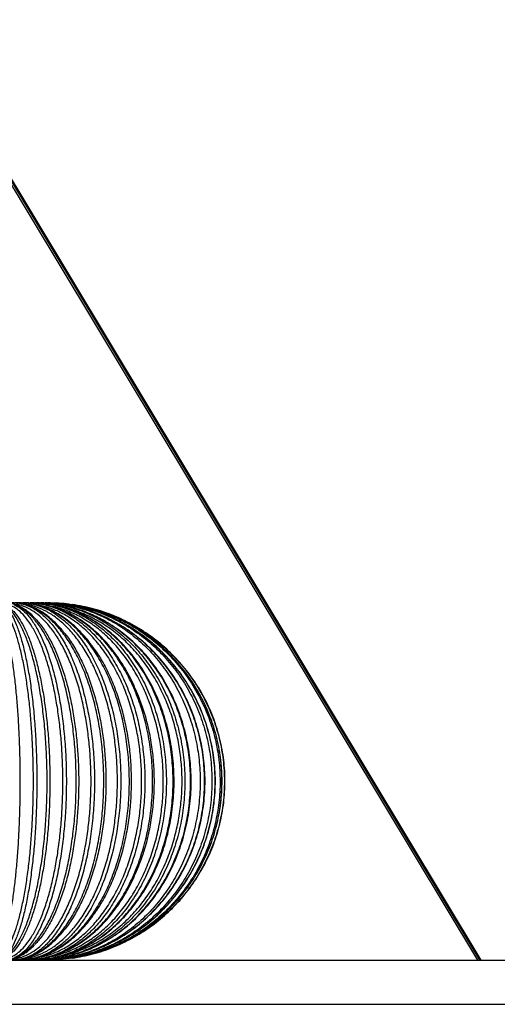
# Paper-space layout '_Posterior' of a CAD drawing. Header units: millimetres. Extents: x -509 to 508, y -18 to 950.
# Tile 34 of 53: x 58 to 253, y -18 to 384. Entities that reach past the tile are written whole.
import ezdxf

# ---------------------------------------------------------------- set-up
doc = ezdxf.new("R2010")
doc.units = ezdxf.units.MM

psp = doc.layouts.new('_Posterior')

# ---------------------------------------------------------------- linework, layer by layer
at = {"color": 7, "linetype": 'Continuous', "lineweight": 25}
for p, q in [((14.15, 384), (245.19, 0)), ((246.21, 0), (15.17, 384)), ((246.71, 0), (15.67, 384)), ((89.8, 125.46), (89.45, 125.95)), ((107.31, 106.23), (107.03, 106.92)), ((107.03, 39.14), (107.31, 39.83)), ((89.45, 20.11), (89.8, 20.61))]:
    psp.add_line(p, q, dxfattribs=at)
for points, knots in [([(46.71, 0.53), (47.05, 0.52), (47.9, 0.5), (49.28, 0.75), (50.86, 1.83), (52.46, 3.65), (54.05, 6.28), (55.59, 9.72), (57.07, 13.96), (58.45, 18.94), (59.7, 24.6), (60.8, 30.83), (61.74, 37.5), (62.5, 44.48), (63.08, 51.65), (63.48, 58.86), (63.72, 65.99), (63.79, 73.03), (63.72, 80.08), (63.48, 87.21), (63.08, 94.42), (62.5, 101.58), (61.74, 108.57), (60.8, 115.24), (59.7, 121.46), (58.45, 127.12), (57.07, 132.11), (55.59, 136.35), (54.05, 139.79), (52.46, 142.42), (50.86, 144.24), (49.28, 145.3), (48.23, 145.53), (47.71, 145.53), (47.7, 145.53)], [0, 0, 0, 0, 0.019661, 0.049644, 0.080694, 0.112707, 0.145555, 0.179082, 0.213111, 0.247448, 0.281888, 0.316222, 0.350247, 0.383767, 0.416606, 0.448609, 0.479647, 0.509617, 0.539587, 0.570625, 0.602628, 0.635467, 0.668987, 0.703011, 0.737346, 0.771786, 0.806123, 0.840152, 0.873679, 0.906527, 0.93854, 0.96959, 0.999572, 1, 1, 1, 1]), ([(47.73, 144.87), (48.01, 144.66), (48.69, 144.12), (49.78, 142.4), (50.97, 139.79), (52.14, 136.35), (53.25, 132.11), (54.29, 127.12), (55.23, 121.46), (56.06, 115.24), (56.76, 108.57), (57.34, 101.58), (57.77, 94.42), (58.08, 87.21), (58.25, 80.08), (58.31, 73.03), (58.25, 65.99), (58.08, 58.86), (57.77, 51.65), (57.34, 44.48), (56.76, 37.5), (56.06, 30.83), (55.23, 24.6), (54.29, 18.94), (53.25, 13.96), (52.14, 9.72), (50.97, 6.27), (49.78, 3.66), (48.69, 1.94), (48.01, 1.41), (47.73, 1.19)], [0, 0, 0, 0, 0.0241191, 0.0596373, 0.0960809, 0.133278, 0.1710323, 0.2091284, 0.2473389, 0.2854324, 0.3231815, 0.3603711, 0.3968051, 0.4323119, 0.4667478, 0.4999985, 0.5332493, 0.5676851, 0.6031919, 0.639626, 0.6768156, 0.7145646, 0.7526581, 0.7908686, 0.8289647, 0.866719, 0.9039161, 0.9403597, 0.975878, 1, 1, 1, 1]), ([(51.02, 0.53), (51.03, 0.53), (51.83, 0.53), (53.45, 0.77), (55.89, 1.82), (58.36, 3.65), (60.81, 6.28), (63.2, 9.72), (65.48, 13.96), (67.61, 18.94), (69.54, 24.6), (71.24, 30.83), (72.69, 37.5), (73.86, 44.48), (74.76, 51.65), (75.38, 58.86), (75.74, 65.99), (75.85, 73.03), (75.74, 80.08), (75.38, 87.21), (74.76, 94.42), (73.86, 101.58), (72.69, 108.57), (71.24, 115.24), (69.54, 121.46), (67.61, 127.12), (65.48, 132.11), (63.2, 136.35), (60.81, 139.79), (58.36, 142.42), (55.89, 144.24), (53.45, 145.3), (51.81, 145.53), (50.99, 145.53), (50.96, 145.53)], [0, 0, 0, 0, 0.000319, 0.030873, 0.062515, 0.095139, 0.128613, 0.162779, 0.197456, 0.232448, 0.267545, 0.302535, 0.337208, 0.371367, 0.404832, 0.437445, 0.469075, 0.499616, 0.530158, 0.561788, 0.594401, 0.627866, 0.662025, 0.696698, 0.731688, 0.766785, 0.801776, 0.836454, 0.87062, 0.904094, 0.936718, 0.96836, 0.998914, 1, 1, 1, 1]), ([(51.34, 0.8), (52.16, 1.32), (53.8, 2.35), (56.17, 5.16), (58.44, 8.86), (60.56, 13.47), (62.51, 18.92), (64.26, 25.13), (65.79, 32.02), (67.07, 39.48), (68.09, 47.41), (68.82, 55.71), (69.27, 64.27), (69.43, 72.98), (69.28, 81.7), (68.83, 90.29), (68.09, 98.6), (67.08, 106.54), (65.8, 114.01), (64.27, 120.9), (62.52, 127.11), (60.57, 132.57), (58.45, 137.19), (56.18, 140.89), (53.81, 143.71), (52.16, 144.74), (51.34, 145.26)], [0, 0, 0, 0, 0.041547, 0.083054, 0.124892, 0.166394, 0.207948, 0.249771, 0.291244, 0.332859, 0.374641, 0.416097, 0.457791, 0.499766, 0.541722, 0.583503, 0.625354, 0.666835, 0.70843, 0.750227, 0.791687, 0.833354, 0.875091, 0.916544, 0.958289, 1, 1, 1, 1]), ([(51.34, 145.26), (51.97, 144.75), (53.23, 143.72), (55.05, 140.9), (56.79, 137.21), (58.42, 132.59), (59.92, 127.14), (61.26, 120.93), (62.43, 114.04), (63.41, 106.58), (64.19, 98.65), (64.76, 90.35), (65.1, 81.8), (65.22, 73.08), (65.11, 64.36), (64.76, 55.77), (64.2, 47.46), (63.42, 39.52), (62.44, 32.06), (61.27, 25.17), (59.93, 18.95), (58.43, 13.5), (56.8, 8.88), (55.06, 5.18), (53.24, 2.36), (51.97, 1.32), (51.34, 0.8)], [0, 0, 0, 0, 0.041547, 0.083054, 0.124892, 0.166394, 0.207948, 0.249771, 0.291244, 0.332859, 0.374641, 0.416097, 0.457791, 0.499766, 0.541722, 0.583503, 0.625354, 0.666835, 0.70843, 0.750227, 0.791687, 0.833354, 0.875091, 0.916544, 0.958289, 1, 1, 1, 1]), ([(52.72, 145.95), (53.76, 146), (56.25, 146.13), (58.74, 145.58), (60.19, 145.26)], [0, 0, 0, 0, 0.41581, 1, 1, 1, 1]), ([(64.27, 139.82), (63.47, 140.59), (62.04, 141.97), (60.1, 143.35), (58.64, 144.21), (57.44, 144.78), (56.32, 145.23), (54.9, 145.65), (53.72, 145.92), (53, 145.94), (52.89, 145.95)], [0, 0, 0, 0, 0.210484, 0.379063, 0.528273, 0.61317, 0.703912, 0.823592, 0.973612, 1, 1, 1, 1]), ([(55.81, 0.7), (56.34, 0.74), (57.97, 0.87), (60.7, 1.85), (64, 3.64), (67.27, 6.28), (70.46, 9.72), (73.51, 13.96), (76.35, 18.94), (78.93, 24.6), (81.21, 30.83), (83.14, 37.5), (84.71, 44.48), (85.91, 51.65), (86.74, 58.86), (87.22, 65.99), (87.37, 73.03), (87.22, 80.08), (86.74, 87.21), (85.91, 94.42), (84.71, 101.58), (83.14, 108.57), (81.21, 115.24), (78.93, 121.46), (76.35, 127.12), (73.51, 132.11), (70.46, 136.35), (67.27, 139.79), (64, 142.42), (60.7, 144.22), (57.96, 145.2), (56.33, 145.32), (55.8, 145.36)], [0, 0, 0, 0, 0.015759, 0.048444, 0.082143, 0.11672, 0.152012, 0.187833, 0.223978, 0.260232, 0.296374, 0.33219, 0.367475, 0.402043, 0.435732, 0.468404, 0.499952, 0.5315, 0.564172, 0.59786, 0.632428, 0.667713, 0.703529, 0.739672, 0.775925, 0.81207, 0.847891, 0.883183, 0.91776, 0.95146, 0.984144, 1, 1, 1, 1]), ([(55.88, 0.8), (57.03, 1.32), (59.34, 2.35), (62.68, 5.16), (65.87, 8.86), (68.86, 13.47), (71.61, 18.92), (74.07, 25.13), (76.22, 32.02), (78.02, 39.48), (79.45, 47.41), (80.49, 55.71), (81.12, 64.27), (81.33, 72.98), (81.12, 81.7), (80.49, 90.29), (79.46, 98.6), (78.03, 106.54), (76.23, 114.01), (74.08, 120.9), (71.62, 127.11), (68.87, 132.57), (65.89, 137.19), (62.7, 140.89), (59.35, 143.71), (57.04, 144.74), (55.88, 145.26)], [0, 0, 0, 0, 0.041547, 0.083054, 0.124892, 0.166394, 0.207948, 0.249771, 0.291244, 0.332859, 0.374641, 0.416097, 0.457791, 0.499766, 0.541722, 0.583503, 0.625354, 0.666835, 0.70843, 0.750227, 0.791687, 0.833354, 0.875091, 0.916544, 0.958289, 1, 1, 1, 1]), ([(55.88, 145.26), (56.85, 144.75), (58.79, 143.72), (61.61, 140.9), (64.29, 137.21), (66.81, 132.59), (69.12, 127.14), (71.19, 120.93), (73, 114.04), (74.51, 106.58), (75.72, 98.65), (76.59, 90.35), (77.12, 81.8), (77.3, 73.08), (77.12, 64.36), (76.59, 55.77), (75.72, 47.46), (74.52, 39.52), (73.01, 32.06), (71.2, 25.17), (69.13, 18.95), (66.82, 13.5), (64.31, 8.88), (61.62, 5.18), (58.81, 2.36), (56.86, 1.32), (55.88, 0.8)], [0, 0, 0, 0, 0.041547, 0.083054, 0.124892, 0.166394, 0.207948, 0.249771, 0.291244, 0.332859, 0.374641, 0.416097, 0.457791, 0.499766, 0.541722, 0.583503, 0.625354, 0.666835, 0.70843, 0.750227, 0.791687, 0.833354, 0.875091, 0.916544, 0.958289, 1, 1, 1, 1]), ([(56.02, 145.96), (56.98, 145.99), (59.72, 146.1), (62.45, 145.59), (64.21, 145.26)], [0, 0, 0, 0, 0.352018, 1, 1, 1, 1]), ([(75.7, 134.58), (74.99, 135.4), (73.67, 136.91), (71.8, 138.69), (70.19, 140.09), (68.63, 141.28), (67.08, 142.32), (65.52, 143.22), (63.93, 144.01), (62.31, 144.67), (60.64, 145.22), (58.82, 145.64), (57.33, 145.91), (56.4, 145.94), (56.21, 145.95)], [0, 0, 0, 0, 0.116949, 0.215101, 0.299889, 0.38235, 0.46305, 0.543605, 0.624147, 0.704906, 0.787524, 0.872702, 0.974928, 1, 1, 1, 1]), ([(59.08, 145.97), (59.96, 145.99), (62.9, 146.07), (65.82, 145.6), (67.88, 145.26)], [0, 0, 0, 0, 0.2981656, 1, 1, 1, 1]), ([(89.45, 125.95), (88.64, 127.12), (87.06, 129.41), (84.67, 132.29), (81.93, 135.23), (78.73, 138.11), (74.84, 140.93), (70.62, 143.24), (66.99, 144.59), (64.19, 145.32), (62.14, 145.69), (60.52, 145.93), (59.54, 145.95), (59.4, 145.96)], [0, 0, 0, 0, 0.095174, 0.186475, 0.272325, 0.396596, 0.520567, 0.660163, 0.800675, 0.857442, 0.916434, 0.987801, 1, 1, 1, 1]), ([(60.19, 0.8), (61.66, 1.32), (64.6, 2.35), (68.86, 5.16), (72.92, 8.86), (76.73, 13.47), (80.22, 18.92), (83.36, 25.13), (86.1, 32.02), (88.39, 39.48), (90.21, 47.41), (91.54, 55.71), (92.34, 64.27), (92.61, 72.98), (92.35, 81.7), (91.54, 90.29), (90.22, 98.6), (88.4, 106.54), (86.11, 114.01), (83.38, 120.9), (80.24, 127.11), (76.74, 132.57), (72.94, 137.19), (68.88, 140.89), (64.62, 143.71), (61.67, 144.74), (60.19, 145.26)], [0, 0, 0, 0, 0.0415466, 0.0830538, 0.1248915, 0.1663941, 0.2079477, 0.249771, 0.2912437, 0.3328588, 0.3746407, 0.4160973, 0.4577912, 0.4997661, 0.5417224, 0.5835033, 0.6253542, 0.6668347, 0.7084302, 0.7502272, 0.7916871, 0.8333544, 0.8750907, 0.9165444, 0.9582891, 1, 1, 1, 1]), ([(60.19, 145.26), (61.49, 144.75), (64.09, 143.72), (67.85, 140.9), (71.43, 137.21), (74.79, 132.59), (77.88, 127.14), (80.65, 120.93), (83.07, 114.04), (85.09, 106.58), (86.7, 98.65), (87.87, 90.35), (88.58, 81.8), (88.82, 73.08), (88.58, 64.36), (87.87, 55.77), (86.71, 47.46), (85.1, 39.52), (83.08, 32.06), (80.67, 25.17), (77.9, 18.95), (74.81, 13.5), (71.45, 8.88), (67.86, 5.18), (64.1, 2.36), (61.5, 1.32), (60.19, 0.8)], [0, 0, 0, 0, 0.041547, 0.083054, 0.124892, 0.166394, 0.207948, 0.249771, 0.291244, 0.332859, 0.374641, 0.416097, 0.457791, 0.499766, 0.541722, 0.583503, 0.625354, 0.666835, 0.70843, 0.750227, 0.791687, 0.833354, 0.875091, 0.916544, 0.958289, 1, 1, 1, 1]), ([(60.36, 0.81), (60.61, 0.83), (62.22, 0.95), (65.2, 1.86), (69.28, 3.64), (73.32, 6.28), (77.27, 9.72), (81.03, 13.96), (84.55, 18.94), (87.74, 24.6), (90.55, 30.83), (92.94, 37.5), (94.88, 44.48), (96.36, 51.65), (97.39, 58.86), (97.98, 65.99), (98.17, 73.03), (97.98, 80.08), (97.39, 87.21), (96.36, 94.42), (94.88, 101.58), (92.94, 108.57), (90.55, 115.24), (87.74, 121.46), (84.55, 127.12), (81.03, 132.11), (77.27, 136.35), (73.32, 139.79), (69.28, 142.43), (65.2, 144.2), (62.22, 145.12), (60.61, 145.24), (60.36, 145.26)], [0, 0, 0, 0, 0.006274, 0.039603, 0.073968, 0.109228, 0.145217, 0.181744, 0.218603, 0.255572, 0.292428, 0.328951, 0.364933, 0.400183, 0.434537, 0.467854, 0.500025, 0.532195, 0.565513, 0.599866, 0.635117, 0.671098, 0.707621, 0.744477, 0.781447, 0.818305, 0.854833, 0.890822, 0.926082, 0.960446, 0.993776, 1, 1, 1, 1]), ([(61.87, 145.97), (62.65, 145.99), (65.74, 146.06), (68.82, 145.6), (71.13, 145.26)], [0, 0, 0, 0, 0.250715, 1, 1, 1, 1]), ([(107.03, 106.92), (106.54, 108.17), (105.59, 110.63), (104.04, 113.89), (102.58, 116.76), (101.14, 119.31), (99.66, 121.71), (97.09, 125.52), (93.17, 130.43), (87.59, 135.79), (81.53, 140.11), (76.55, 142.61), (72.89, 143.96), (70.64, 144.64), (68.33, 145.21), (65.83, 145.63), (63.83, 145.91), (62.61, 145.94), (62.39, 145.94)], [0, 0, 0, 0, 0.05511, 0.107558, 0.15132, 0.193662, 0.234843, 0.275734, 0.398504, 0.522102, 0.644899, 0.768191, 0.809532, 0.850886, 0.89316, 0.93665, 0.988566, 1, 1, 1, 1]), ([(64.21, 0.8), (65.98, 1.32), (69.5, 2.35), (74.6, 5.16), (79.47, 8.86), (84.04, 13.47), (88.23, 18.92), (92, 25.13), (95.28, 32.02), (98.03, 39.48), (100.21, 47.41), (101.8, 55.71), (102.76, 64.27), (103.09, 72.98), (102.77, 81.7), (101.81, 90.29), (100.22, 98.6), (98.04, 106.54), (95.29, 114.01), (92.02, 120.9), (88.25, 127.11), (84.06, 132.57), (79.5, 137.19), (74.63, 140.89), (69.52, 143.71), (65.98, 144.74), (64.21, 145.26)], [0, 0, 0, 0, 0.041547, 0.083054, 0.124892, 0.166394, 0.207948, 0.249771, 0.291244, 0.332859, 0.374641, 0.416097, 0.457791, 0.499766, 0.541722, 0.583503, 0.625354, 0.666835, 0.70843, 0.750227, 0.791687, 0.833354, 0.875091, 0.916544, 0.958289, 1, 1, 1, 1]), ([(64.21, 145.26), (65.82, 144.75), (69.02, 143.72), (73.67, 140.9), (78.1, 137.21), (82.26, 132.59), (86.07, 127.14), (89.5, 120.93), (92.48, 114.04), (94.99, 106.58), (96.97, 98.65), (98.41, 90.35), (99.29, 81.8), (99.59, 73.08), (99.3, 64.36), (98.42, 55.77), (96.98, 47.46), (95, 39.52), (92.5, 32.06), (89.52, 25.17), (86.09, 18.95), (82.28, 13.5), (78.13, 8.88), (73.69, 5.18), (69.05, 2.36), (65.82, 1.32), (64.21, 0.8)], [0, 0, 0, 0, 0.0415466, 0.0830538, 0.1248915, 0.1663941, 0.2079477, 0.249771, 0.2912437, 0.3328588, 0.3746407, 0.4160973, 0.4577912, 0.4997661, 0.5417224, 0.5835033, 0.6253542, 0.6668347, 0.7084302, 0.7502272, 0.7916871, 0.8333544, 0.8750907, 0.9165444, 0.9582891, 1, 1, 1, 1]), ([(64.34, 145.98), (65, 145.99), (68.2, 146.05), (71.39, 145.61), (73.91, 145.26)], [0, 0, 0, 0, 0.207302, 1, 1, 1, 1]), ([(65.19, 1.02), (66.55, 1.28), (69.55, 1.86), (74.12, 3.66), (78.88, 6.27), (83.51, 9.72), (87.94, 13.96), (92.07, 18.94), (95.82, 24.6), (99.13, 30.83), (101.94, 37.5), (104.21, 44.48), (105.95, 51.65), (107.16, 58.86), (107.85, 65.99), (108.08, 73.03), (107.85, 80.08), (107.16, 87.21), (105.95, 94.42), (104.21, 101.58), (101.94, 108.57), (99.13, 115.24), (95.82, 121.46), (92.07, 127.12), (87.94, 132.11), (83.51, 136.35), (78.88, 139.79), (74.12, 142.41), (69.46, 144.23), (66.37, 144.83), (64.91, 145.11)], [0, 0, 0, 0, 0.029338, 0.064393, 0.100362, 0.137074, 0.174336, 0.211935, 0.249647, 0.287244, 0.324501, 0.361206, 0.397165, 0.432208, 0.466195, 0.499013, 0.53183, 0.565817, 0.60086, 0.636819, 0.673524, 0.710781, 0.748378, 0.78609, 0.823689, 0.860951, 0.897663, 0.933632, 0.968687, 1, 1, 1, 1]), ([(70.89, 145.29), (70.56, 145.35), (69.03, 145.63), (67.22, 145.87), (65.73, 145.91), (65.48, 145.92)], [0, 0, 0, 0, 0.186381, 0.86011, 1, 1, 1, 1]), ([(66.45, 145.98), (66.99, 145.99), (70.24, 146.04), (73.48, 145.61), (76.19, 145.26)], [0, 0, 0, 0, 0.166192, 1, 1, 1, 1]), ([(67.88, 145.26), (69.76, 144.75), (73.53, 143.72), (78.99, 140.9), (84.2, 137.21), (89.08, 132.59), (93.57, 127.14), (97.59, 120.93), (101.1, 114.04), (104.04, 106.58), (106.37, 98.65), (108.07, 90.35), (109.1, 81.8), (109.45, 73.08), (109.11, 64.36), (108.08, 55.77), (106.38, 47.46), (104.05, 39.52), (101.11, 32.06), (97.61, 25.17), (93.59, 18.95), (89.11, 13.5), (84.23, 8.88), (79.01, 5.18), (73.56, 2.36), (69.77, 1.32), (67.88, 0.8)], [0, 0, 0, 0, 0.041547, 0.083054, 0.124892, 0.166394, 0.207948, 0.249771, 0.291244, 0.332859, 0.374641, 0.416097, 0.457791, 0.499766, 0.541722, 0.583503, 0.625354, 0.666835, 0.70843, 0.750227, 0.791687, 0.833354, 0.875091, 0.916544, 0.958289, 1, 1, 1, 1]), ([(67.88, 0.8), (69.9, 1.32), (73.96, 2.35), (79.83, 5.16), (85.43, 8.86), (90.68, 13.47), (95.51, 18.92), (99.84, 25.13), (103.61, 32.02), (106.78, 39.48), (109.29, 47.41), (111.11, 55.71), (112.22, 64.27), (112.6, 72.98), (112.23, 81.7), (111.12, 90.29), (109.3, 98.6), (106.79, 106.54), (103.63, 114.01), (99.86, 120.9), (95.53, 127.11), (90.71, 132.57), (85.46, 137.19), (79.85, 140.89), (73.98, 143.71), (69.91, 144.74), (67.88, 145.26)], [0, 0, 0, 0, 0.041547, 0.083054, 0.124892, 0.166394, 0.207948, 0.249771, 0.291244, 0.332859, 0.374641, 0.416097, 0.457791, 0.499766, 0.541722, 0.583503, 0.625354, 0.666835, 0.70843, 0.750227, 0.791687, 0.833354, 0.875091, 0.916544, 0.958289, 1, 1, 1, 1]), ([(68, 145.98), (68.46, 145.99), (71.78, 146.03), (75.08, 145.62), (77.92, 145.26)], [0, 0, 0, 0, 0.140225, 1, 1, 1, 1]), ([(73.54, 145.3), (73.19, 145.36), (71.58, 145.64), (69.94, 145.78), (68.65, 145.88)], [0, 0, 0, 0, 0.215622, 1, 1, 1, 1]), ([(69.35, 145.98), (69.66, 145.99), (71, 146.01), (72.34, 145.85), (73.37, 145.73)], [0, 0, 0, 0, 0.230564, 1, 1, 1, 1]), ([(70.31, 145.99), (70.44, 145.99), (73.56, 146.01), (76.67, 145.63), (79.64, 145.26)], [0, 0, 0, 0, 0.043013, 1, 1, 1, 1]), ([(75.7, 145.3), (75.34, 145.36), (73.69, 145.64), (72.01, 145.77), (70.69, 145.87)], [0, 0, 0, 0, 0.217726, 1, 1, 1, 1]), ([(71.13, 145.26), (73.26, 144.75), (77.53, 143.72), (83.72, 140.9), (89.62, 137.21), (95.15, 132.59), (100.24, 127.14), (104.8, 120.93), (108.77, 114.04), (112.11, 106.58), (114.75, 98.65), (116.67, 90.35), (117.84, 81.8), (118.24, 73.08), (117.85, 64.36), (116.68, 55.77), (114.76, 47.46), (112.12, 39.52), (108.79, 32.06), (104.82, 25.17), (100.26, 18.95), (95.18, 13.5), (89.65, 8.88), (83.75, 5.18), (77.56, 2.36), (73.27, 1.32), (71.13, 0.8)], [0, 0, 0, 0, 0.041547, 0.083054, 0.124892, 0.166394, 0.207948, 0.249771, 0.291244, 0.332859, 0.374641, 0.416097, 0.457791, 0.499766, 0.541722, 0.583503, 0.625354, 0.666835, 0.70843, 0.750227, 0.791687, 0.833354, 0.875091, 0.916544, 0.958289, 1, 1, 1, 1]), ([(71.13, 0.8), (73.39, 1.32), (77.9, 2.35), (84.45, 5.16), (90.7, 8.86), (96.55, 13.47), (101.93, 18.92), (106.76, 25.13), (110.97, 32.02), (114.5, 39.48), (117.29, 47.41), (119.33, 55.71), (120.56, 64.27), (120.99, 72.98), (120.57, 81.7), (119.34, 90.29), (117.31, 98.6), (114.51, 106.54), (110.99, 114.01), (106.78, 120.9), (101.96, 127.11), (96.58, 132.57), (90.73, 137.19), (84.48, 140.89), (77.93, 143.71), (73.4, 144.74), (71.13, 145.26)], [0, 0, 0, 0, 0.041547, 0.083054, 0.124892, 0.166394, 0.207948, 0.249771, 0.291244, 0.332859, 0.374641, 0.416097, 0.457791, 0.499766, 0.541722, 0.583503, 0.625354, 0.666835, 0.70843, 0.750227, 0.791687, 0.833354, 0.875091, 0.916544, 0.958289, 1, 1, 1, 1]), ([(71.43, 0.88), (71.78, 0.94), (73.08, 1.16), (76.19, 1.95), (80.73, 3.45), (86.58, 6.2), (92.71, 10.09), (98.9, 15.38), (104.49, 21.59), (109.4, 28.64), (113.55, 36.42), (116.87, 44.79), (119.31, 53.61), (120.83, 62.75), (121.4, 72.07), (121.02, 81.4), (119.7, 90.6), (117.45, 99.49), (114.3, 107.97), (110.32, 115.88), (105.56, 123.08), (100.1, 129.49), (94.03, 134.96), (87.99, 139.06), (82.21, 141.99), (77.92, 143.59), (74.68, 144.5), (72.88, 144.93), (71.77, 145.13), (71.37, 145.2)], [0, 0, 0, 0, 0.006385, 0.023565, 0.057199, 0.090921, 0.136042, 0.180843, 0.225864, 0.270794, 0.315571, 0.360651, 0.405426, 0.450225, 0.495208, 0.540146, 0.58497, 0.629965, 0.674707, 0.719687, 0.764628, 0.809423, 0.854546, 0.899404, 0.93307, 0.966857, 0.979986, 0.992824, 1, 1, 1, 1]), ([(77.33, 145.31), (76.96, 145.37), (75.29, 145.63), (73.6, 145.76), (72.28, 145.86)], [0, 0, 0, 0, 0.220793, 1, 1, 1, 1]), ([(78.41, 145.32), (78.04, 145.37), (76.37, 145.63), (74.69, 145.75), (73.39, 145.85)], [0, 0, 0, 0, 0.224736, 1, 1, 1, 1]), ([(73.91, 145.26), (76.26, 144.75), (80.97, 143.72), (87.79, 140.9), (94.29, 137.21), (100.38, 132.59), (105.98, 127.14), (111.01, 120.93), (115.39, 114.04), (119.06, 106.58), (121.97, 98.65), (124.09, 90.35), (125.38, 81.8), (125.82, 73.08), (125.39, 64.36), (124.1, 55.77), (121.99, 47.46), (119.08, 39.52), (115.41, 32.06), (111.03, 25.17), (106.01, 18.95), (100.42, 13.5), (94.32, 8.88), (87.82, 5.18), (81, 2.36), (76.27, 1.32), (73.91, 0.8)], [0, 0, 0, 0, 0.041547, 0.083054, 0.124892, 0.166394, 0.207948, 0.249771, 0.291244, 0.332859, 0.374641, 0.416097, 0.457791, 0.499766, 0.541722, 0.583503, 0.625354, 0.666835, 0.70843, 0.750227, 0.791687, 0.833354, 0.875091, 0.916544, 0.958289, 1, 1, 1, 1]), ([(73.91, 0.8), (76.37, 1.32), (81.28, 2.35), (88.4, 5.16), (95.19, 8.86), (101.56, 13.47), (107.41, 18.92), (112.65, 25.13), (117.23, 32.02), (121.06, 39.48), (124.11, 47.41), (126.32, 55.71), (127.66, 64.27), (128.12, 72.98), (127.67, 81.7), (126.33, 90.29), (124.12, 98.6), (121.08, 106.54), (117.25, 114.01), (112.68, 120.9), (107.43, 127.11), (101.59, 132.57), (95.23, 137.19), (88.43, 140.89), (81.31, 143.71), (76.38, 144.74), (73.91, 145.26)], [0, 0, 0, 0, 0.041547, 0.083054, 0.124892, 0.166394, 0.207948, 0.249771, 0.291244, 0.332859, 0.374641, 0.416097, 0.457791, 0.499766, 0.541722, 0.583503, 0.625354, 0.666835, 0.70843, 0.750227, 0.791687, 0.833354, 0.875091, 0.916544, 0.958289, 1, 1, 1, 1]), ([(74.35, 0.91), (74.66, 0.96), (76.01, 1.17), (79.32, 1.94), (84.24, 3.44), (90.59, 6.18), (97.24, 10.07), (103.96, 15.35), (110.03, 21.56), (115.37, 28.61), (119.88, 36.4), (123.48, 44.77), (126.13, 53.6), (127.79, 62.74), (128.41, 72.07), (128, 81.4), (126.56, 90.61), (124.11, 99.51), (120.69, 107.99), (116.37, 115.9), (111.2, 123.11), (105.26, 129.52), (98.67, 134.99), (92.11, 139.08), (85.84, 142), (81.19, 143.6), (77.68, 144.5), (75.79, 144.93), (74.65, 145.11), (74.29, 145.17)], [0, 0, 0, 0, 0.005323, 0.022533, 0.056227, 0.090012, 0.135222, 0.180117, 0.225236, 0.270268, 0.315149, 0.360336, 0.405218, 0.450126, 0.495218, 0.540265, 0.585198, 0.630302, 0.67515, 0.720235, 0.765279, 0.810172, 0.85539, 0.900338, 0.934067, 0.967916, 0.981068, 0.993929, 1, 1, 1, 1]), ([(76.19, 145.26), (78.72, 144.75), (83.78, 143.72), (91.12, 140.9), (98.13, 137.21), (104.69, 132.59), (110.72, 127.14), (116.12, 120.93), (120.84, 114.04), (124.8, 106.58), (127.93, 98.65), (130.21, 90.35), (131.6, 81.8), (132.07, 73.08), (131.61, 64.36), (130.22, 55.77), (127.95, 47.46), (124.81, 39.52), (120.86, 32.06), (116.15, 25.17), (110.74, 18.95), (104.72, 13.5), (98.16, 8.88), (91.16, 5.18), (83.82, 2.36), (78.73, 1.32), (76.19, 0.8)], [0, 0, 0, 0, 0.041547, 0.083054, 0.124892, 0.166394, 0.207948, 0.249771, 0.291244, 0.332859, 0.374641, 0.416097, 0.457791, 0.499766, 0.541722, 0.583503, 0.625354, 0.666835, 0.70843, 0.750227, 0.791687, 0.833354, 0.875091, 0.916544, 0.958289, 1, 1, 1, 1]), ([(76.19, 0.8), (78.8, 1.32), (84.03, 2.35), (91.61, 5.16), (98.84, 8.86), (105.62, 13.47), (111.84, 18.92), (117.43, 25.13), (122.3, 32.02), (126.38, 39.48), (129.62, 47.41), (131.97, 55.71), (133.41, 64.27), (133.89, 72.98), (133.42, 81.7), (131.99, 90.29), (129.64, 98.6), (126.4, 106.54), (122.32, 114.01), (117.46, 120.9), (111.87, 127.11), (105.65, 132.57), (98.88, 137.19), (91.64, 140.89), (84.07, 143.71), (78.81, 144.74), (76.19, 145.26)], [0, 0, 0, 0, 0.041547, 0.083054, 0.124892, 0.166394, 0.207948, 0.249771, 0.291244, 0.332859, 0.374641, 0.416097, 0.457791, 0.499766, 0.541722, 0.583503, 0.625354, 0.666835, 0.70843, 0.750227, 0.791687, 0.833354, 0.875091, 0.916544, 0.958289, 1, 1, 1, 1]), ([(76.74, 0.93), (77.02, 0.97), (78.39, 1.17), (81.86, 1.93), (87.09, 3.43), (93.83, 6.17), (100.9, 10.05), (108.05, 15.33), (114.51, 21.54), (120.19, 28.59), (124.99, 36.37), (128.83, 44.75), (131.65, 53.59), (133.41, 62.74), (134.08, 72.06), (133.64, 81.41), (132.1, 90.62), (129.5, 99.53), (125.86, 108.02), (121.25, 115.93), (115.75, 123.14), (109.44, 129.54), (102.43, 135.01), (95.46, 139.1), (88.79, 142.01), (83.85, 143.61), (80.12, 144.51), (78.16, 144.92), (77.02, 145.1), (76.69, 145.15)], [0, 0, 0, 0, 0.004495, 0.021727, 0.055468, 0.089301, 0.13458, 0.179546, 0.224741, 0.269852, 0.314815, 0.360086, 0.405054, 0.450049, 0.495229, 0.540364, 0.585384, 0.630574, 0.675507, 0.720674, 0.765797, 0.810766, 0.856057, 0.901074, 0.934852, 0.968748, 0.981918, 0.994795, 1, 1, 1, 1]), ([(77.92, 145.26), (80.59, 144.75), (85.93, 143.72), (93.68, 140.9), (101.07, 137.21), (108, 132.59), (114.36, 127.14), (120.07, 120.93), (125.04, 114.04), (129.22, 106.58), (132.53, 98.65), (134.93, 90.35), (136.4, 81.8), (136.89, 73.08), (136.41, 64.36), (134.95, 55.77), (132.54, 47.46), (129.24, 39.52), (125.07, 32.06), (120.1, 25.17), (114.39, 18.95), (108.03, 13.5), (101.11, 8.88), (93.72, 5.18), (85.97, 2.36), (80.6, 1.32), (77.92, 0.8)], [0, 0, 0, 0, 0.0415466, 0.0830538, 0.1248915, 0.1663941, 0.2079477, 0.249771, 0.2912437, 0.3328588, 0.3746407, 0.4160973, 0.4577912, 0.4997661, 0.5417224, 0.5835033, 0.6253542, 0.6668347, 0.7084302, 0.7502272, 0.7916871, 0.8333544, 0.8750907, 0.9165444, 0.9582891, 1, 1, 1, 1]), ([(77.92, 0.8), (80.65, 1.32), (86.11, 2.35), (94.03, 5.16), (101.59, 8.86), (108.67, 13.47), (115.17, 18.92), (121.01, 25.13), (126.09, 32.02), (130.36, 39.48), (133.75, 47.41), (136.2, 55.71), (137.7, 64.27), (138.21, 72.98), (137.71, 81.7), (136.22, 90.29), (133.76, 98.6), (130.38, 106.54), (126.12, 114.01), (121.04, 120.9), (115.2, 127.11), (108.7, 132.57), (101.62, 137.19), (94.07, 140.89), (86.15, 143.71), (80.66, 144.74), (77.92, 145.26)], [0, 0, 0, 0, 0.041547, 0.083054, 0.124892, 0.166394, 0.207948, 0.249771, 0.291244, 0.332859, 0.374641, 0.416097, 0.457791, 0.499766, 0.541722, 0.583503, 0.625354, 0.666835, 0.70843, 0.750227, 0.791687, 0.833354, 0.875091, 0.916544, 0.958289, 1, 1, 1, 1]), ([(78.56, 0.94), (78.81, 0.98), (80.2, 1.18), (83.77, 1.93), (89.23, 3.42), (96.27, 6.15), (103.65, 10.03), (111.12, 15.31), (117.87, 21.52), (123.8, 28.57), (128.81, 36.36), (132.82, 44.73), (135.77, 53.58), (137.61, 62.73), (138.31, 72.06), (137.85, 81.42), (136.24, 90.63), (133.52, 99.54), (129.72, 108.03), (124.91, 115.95), (119.16, 123.16), (112.57, 129.56), (105.25, 135.02), (97.97, 139.11), (91.01, 142.02), (85.85, 143.62), (81.96, 144.51), (79.96, 144.92), (78.82, 145.09), (78.52, 145.13)], [0, 0, 0, 0, 0.003824, 0.021076, 0.054853, 0.088725, 0.134059, 0.179082, 0.224339, 0.269513, 0.314543, 0.359883, 0.404921, 0.449987, 0.495239, 0.540447, 0.585538, 0.630798, 0.6758, 0.721035, 0.766223, 0.811253, 0.856603, 0.901674, 0.935492, 0.969425, 0.98261, 0.995501, 1, 1, 1, 1]), ([(79.07, 145.26), (81.84, 144.75), (87.38, 143.72), (95.42, 140.9), (103.08, 137.21), (110.26, 132.59), (116.85, 127.14), (122.77, 120.93), (127.93, 114.04), (132.26, 106.58), (135.69, 98.65), (138.18, 90.35), (139.7, 81.8), (140.22, 73.08), (139.71, 64.36), (138.2, 55.77), (135.71, 47.46), (132.28, 39.52), (127.96, 32.06), (122.8, 25.17), (116.88, 18.95), (110.29, 13.5), (103.12, 8.88), (95.45, 5.18), (87.42, 2.36), (81.86, 1.32), (79.07, 0.8)], [0, 0, 0, 0, 0.041547, 0.083054, 0.124892, 0.166394, 0.207948, 0.249771, 0.291244, 0.332859, 0.374641, 0.416097, 0.457791, 0.499766, 0.541722, 0.583503, 0.625354, 0.666835, 0.70843, 0.750227, 0.791687, 0.833354, 0.875091, 0.916544, 0.958289, 1, 1, 1, 1]), ([(79.07, 0.8), (81.88, 1.32), (87.49, 2.35), (95.62, 5.16), (103.39, 8.86), (110.66, 13.47), (117.34, 18.92), (123.33, 25.13), (128.56, 32.02), (132.94, 39.48), (136.42, 47.41), (138.94, 55.71), (140.48, 64.27), (141, 72.98), (140.49, 81.7), (138.96, 90.29), (136.43, 98.6), (132.96, 106.54), (128.58, 114.01), (123.36, 120.9), (117.37, 127.11), (110.69, 132.57), (103.43, 137.19), (95.66, 140.89), (87.53, 143.71), (81.89, 144.74), (79.07, 145.26)], [0, 0, 0, 0, 0.041547, 0.083054, 0.124892, 0.166394, 0.207948, 0.249771, 0.291244, 0.332859, 0.374641, 0.416097, 0.457791, 0.499766, 0.541722, 0.583503, 0.625354, 0.666835, 0.70843, 0.750227, 0.791687, 0.833354, 0.875091, 0.916544, 0.958289, 1, 1, 1, 1]), ([(79.64, 145.26), (82.47, 144.75), (88.11, 143.72), (96.3, 140.9), (104.12, 137.21), (111.44, 132.59), (118.16, 127.14), (124.2, 120.93), (129.46, 114.04), (133.87, 106.58), (137.37, 98.65), (139.91, 90.35), (141.46, 81.8), (141.98, 73.08), (141.47, 64.36), (139.93, 55.77), (137.39, 47.46), (133.89, 39.52), (129.48, 32.06), (124.23, 25.17), (118.19, 18.95), (111.47, 13.5), (104.16, 8.88), (96.34, 5.18), (88.15, 2.36), (82.48, 1.32), (79.64, 0.8)], [0, 0, 0, 0, 0.041547, 0.083054, 0.124892, 0.166394, 0.207948, 0.249771, 0.291244, 0.332859, 0.374641, 0.416097, 0.457791, 0.499766, 0.541722, 0.583503, 0.625354, 0.666835, 0.70843, 0.750227, 0.791687, 0.833354, 0.875091, 0.916544, 0.958289, 1, 1, 1, 1]), ([(79.64, 0.8), (82.48, 1.32), (88.15, 2.35), (96.37, 5.16), (104.21, 8.86), (111.56, 13.47), (118.31, 18.92), (124.37, 25.13), (129.65, 32.02), (134.08, 39.48), (137.59, 47.41), (140.15, 55.71), (141.7, 64.27), (142.23, 72.98), (141.71, 81.7), (140.16, 90.29), (137.61, 98.6), (134.1, 106.54), (129.68, 114.01), (124.4, 120.9), (118.34, 127.11), (111.6, 132.57), (104.25, 137.19), (96.4, 140.89), (88.19, 143.71), (82.49, 144.74), (79.64, 145.26)], [0, 0, 0, 0, 0.041547, 0.083054, 0.124892, 0.166394, 0.207948, 0.249771, 0.291244, 0.332859, 0.374641, 0.416097, 0.457791, 0.499766, 0.541722, 0.583503, 0.625354, 0.666835, 0.70843, 0.750227, 0.791687, 0.833354, 0.875091, 0.916544, 0.958289, 1, 1, 1, 1]), ([(95.44, 5.35), (95.99, 5.55), (99.45, 6.82), (105.43, 10.07), (113.11, 15.28), (120.04, 21.5), (126.13, 28.55), (131.28, 36.34), (135.4, 44.72), (138.43, 53.57), (140.32, 62.72), (141.04, 72.06), (140.57, 81.42), (138.92, 90.64), (136.12, 99.56), (132.21, 108.05), (127.27, 115.96), (121.37, 123.17), (114.59, 129.57), (107.08, 135.04), (99.6, 139.12), (92.46, 142.03), (87.16, 143.62), (83.17, 144.52), (81.16, 144.92), (80.02, 145.08), (79.76, 145.12)], [0, 0, 0, 0, 0.009335, 0.0586419, 0.1076152, 0.1568439, 0.2059864, 0.2549728, 0.3042992, 0.3532991, 0.4023298, 0.4515642, 0.5007493, 0.5498081, 0.5990497, 0.6480085, 0.697219, 0.746376, 0.7953595, 0.8446877, 0.8937109, 0.9304917, 0.9673969, 0.9817353, 0.995755, 1, 1, 1, 1]), ([(54.47, 143.42), (54.89, 143.08), (56.03, 142.15), (57.83, 139.77), (59.85, 136.35), (61.78, 132.11), (63.58, 127.12), (65.21, 121.46), (66.65, 115.24), (67.87, 108.57), (68.87, 101.58), (69.62, 94.42), (70.15, 87.21), (70.45, 80.08), (70.55, 73.03), (70.45, 65.99), (70.15, 58.86), (69.62, 51.65), (68.87, 44.48), (67.87, 37.5), (66.65, 30.83), (65.21, 24.6), (63.58, 18.94), (61.78, 13.96), (59.85, 9.71), (57.83, 6.3), (56.04, 3.92), (54.9, 2.99), (54.47, 2.65)], [0, 0, 0, 0, 0.023445, 0.062891, 0.103152, 0.144016, 0.185249, 0.226607, 0.267838, 0.308697, 0.34895, 0.388385, 0.426816, 0.464088, 0.500078, 0.536067, 0.57334, 0.611771, 0.651206, 0.691459, 0.732317, 0.773549, 0.814906, 0.85614, 0.897004, 0.937265, 0.976711, 1, 1, 1, 1]), ([(70.91, 1.53), (71.59, 1.65), (74.13, 2.11), (78.45, 3.68), (83.85, 6.27), (89.1, 9.72), (94.11, 13.96), (98.79, 18.94), (103.05, 24.6), (106.79, 30.83), (109.98, 37.5), (112.56, 44.48), (114.53, 51.65), (115.9, 58.86), (116.68, 65.99), (116.94, 73.03), (116.68, 80.08), (115.9, 87.21), (114.53, 94.42), (112.56, 101.58), (109.98, 108.57), (106.79, 115.24), (103.05, 121.46), (98.79, 127.12), (94.11, 132.11), (89.1, 136.34), (83.85, 139.8), (78.45, 142.39), (74.12, 143.96), (71.59, 144.42), (70.9, 144.54)], [0, 0, 0, 0, 0.013451, 0.049764, 0.087022, 0.125052, 0.16365, 0.202599, 0.241664, 0.280609, 0.319203, 0.357224, 0.394473, 0.430774, 0.465981, 0.499975, 0.53397, 0.569176, 0.605477, 0.642726, 0.680747, 0.719341, 0.758286, 0.797352, 0.8363, 0.874899, 0.912928, 0.950187, 0.986499, 1, 1, 1, 1]), ([(75.48, 1.81), (75.7, 1.85), (77.96, 2.24), (82.2, 3.69), (88.15, 6.26), (93.93, 9.72), (99.46, 13.96), (104.62, 18.94), (109.3, 24.6), (113.43, 30.83), (116.94, 37.5), (119.78, 44.48), (121.95, 51.65), (123.46, 58.86), (124.33, 65.99), (124.61, 73.03), (124.33, 80.08), (123.46, 87.21), (121.95, 94.42), (119.78, 101.58), (116.94, 108.57), (113.43, 115.24), (109.3, 121.46), (104.62, 127.12), (99.46, 132.11), (93.93, 136.34), (88.15, 139.8), (82.2, 142.37), (77.96, 143.83), (75.7, 144.22), (75.47, 144.26)], [0, 0, 0, 0, 0.004072, 0.041085, 0.079062, 0.117824, 0.157167, 0.196866, 0.236684, 0.27638, 0.315718, 0.354472, 0.392439, 0.42944, 0.465325, 0.499974, 0.534624, 0.570509, 0.60751, 0.645477, 0.684231, 0.723569, 0.763265, 0.803083, 0.842782, 0.882125, 0.920887, 0.958864, 0.995877, 1, 1, 1, 1]), ([(64.4, 139.68), (65.36, 138.59), (67.29, 136.38), (69.99, 132.1), (72.52, 127.12), (74.82, 121.46), (76.85, 115.24), (78.57, 108.57), (79.96, 101.58), (81.03, 94.42), (81.77, 87.21), (82.19, 80.08), (82.33, 73.03), (82.19, 65.99), (81.77, 58.86), (81.03, 51.65), (79.96, 44.48), (78.57, 37.5), (76.85, 30.83), (74.82, 24.6), (72.52, 18.94), (69.99, 13.97), (67.29, 9.68), (65.36, 7.48), (64.4, 6.38)], [0, 0, 0, 0, 0.0460454, 0.0927805, 0.1399388, 0.1872387, 0.2343937, 0.2811224, 0.3271585, 0.3722593, 0.4162124, 0.4588397, 0.5, 0.5411603, 0.5837876, 0.6277407, 0.6728415, 0.7188776, 0.7656063, 0.8127613, 0.8600612, 0.9072195, 0.9539546, 1, 1, 1, 1]), ([(74.96, 135.37), (75.89, 134.28), (77.99, 131.82), (80.98, 127.11), (83.91, 121.47), (86.49, 115.24), (88.68, 108.57), (90.46, 101.58), (91.81, 94.42), (92.76, 87.21), (93.3, 80.08), (93.47, 73.03), (93.3, 65.99), (92.76, 58.86), (91.81, 51.65), (90.46, 44.48), (88.68, 37.5), (86.49, 30.83), (83.91, 24.6), (80.97, 18.96), (78.19, 14.53), (76.3, 12.3), (75.58, 11.45)], [0, 0, 0, 0, 0.042157, 0.095728, 0.14946, 0.203027, 0.25611, 0.308407, 0.35964, 0.40957, 0.457994, 0.504752, 0.551509, 0.599933, 0.649863, 0.701097, 0.753394, 0.806477, 0.860044, 0.913776, 0.967347, 1, 1, 1, 1]), ([(89.18, 126.33), (90.23, 124.71), (92.47, 121.25), (95.41, 115.23), (98.05, 108.57), (100.18, 101.58), (101.81, 94.42), (102.94, 87.21), (103.59, 80.08), (103.8, 73.03), (103.59, 65.99), (102.94, 58.86), (101.81, 51.65), (100.18, 44.49), (98.05, 37.5), (95.41, 30.84), (92.56, 24.97), (90.4, 21.65), (89.44, 20.16)], [0, 0, 0, 0, 0.0589516, 0.1258301, 0.192104, 0.2573956, 0.3213607, 0.383698, 0.444155, 0.5025314, 0.5609078, 0.6213649, 0.6837021, 0.7476672, 0.8129588, 0.8792327, 0.9461112, 1, 1, 1, 1]), ([(106.75, 107.63), (107.5, 105.6), (109.09, 101.31), (110.84, 94.41), (112.15, 87.21), (112.9, 80.08), (113.14, 73.03), (112.9, 65.99), (112.15, 58.85), (110.84, 51.65), (109.16, 45.01), (107.66, 40.96), (107, 39.17)], [0, 0, 0, 0, 0.096057, 0.202951, 0.307125, 0.408157, 0.505712, 0.603267, 0.704299, 0.808473, 0.915368, 1, 1, 1, 1]), ([(67.91, 0.81), (68.07, 0.84), (69, 1), (70.67, 1.44), (72.91, 2.11), (76.55, 3.46), (81.54, 5.96), (87.59, 10.28), (93.18, 15.64), (97.1, 20.55), (99.67, 24.38), (101.15, 26.78), (102.59, 29.32), (104.04, 32.17), (105.58, 35.42), (106.54, 37.87), (107.03, 39.14)], [0, 0, 0, 0, 0.009603, 0.056577, 0.102319, 0.14776, 0.284316, 0.421433, 0.557579, 0.694438, 0.740122, 0.785826, 0.83255, 0.880628, 0.938573, 1, 1, 1, 1]), ([(61.96, 0.39), (62.25, 0.42), (63.3, 0.55), (64.98, 0.94), (67.08, 1.54), (69.11, 2.28), (71.09, 3.15), (73.04, 4.16), (75.61, 5.7), (78.74, 7.96), (81.94, 10.85), (84.68, 13.78), (87.05, 16.64), (88.64, 18.94), (89.45, 20.11)], [0, 0, 0, 0, 0.028042, 0.099327, 0.168367, 0.235675, 0.302707, 0.36978, 0.436983, 0.572077, 0.70668, 0.798687, 0.896825, 1, 1, 1, 1]), ([(58.24, 0.36), (58.48, 0.39), (59.32, 0.51), (60.66, 0.86), (62.34, 1.4), (63.96, 2.07), (65.64, 2.9), (67.41, 3.95), (69.27, 5.25), (71.18, 6.81), (73.34, 8.79), (74.87, 10.53), (75.7, 11.48)], [0, 0, 0, 0, 0.036576, 0.131451, 0.223013, 0.312128, 0.400465, 0.506458, 0.614125, 0.725515, 0.849373, 1, 1, 1, 1]), ([(52.79, 0.11), (52.92, 0.12), (53.66, 0.14), (54.82, 0.41), (56.23, 0.8), (57.4, 1.26), (58.46, 1.77), (59.54, 2.37), (60.86, 3.24), (62.49, 4.49), (63.64, 5.62), (64.27, 6.24)], [0, 0, 0, 0, 0.031189, 0.172441, 0.289004, 0.398496, 0.482237, 0.570998, 0.686221, 0.829084, 1, 1, 1, 1]), ([(54.91, 0.57), (55.19, 0.65), (55.89, 0.85), (56.95, 1.29), (58.16, 1.9), (59.54, 2.74), (61.25, 3.98), (62.47, 5.16), (63.15, 5.81)], [0, 0, 0, 0, 0.102082, 0.248326, 0.387979, 0.547352, 0.752144, 1, 1, 1, 1]), ([(60.19, 0.8), (59.4, 0.6), (57.92, 0.22), (55.89, 0.04), (54.33, 0.08), (53.34, 0.09), (52.9, 0.1), (52.78, 0.1)], [0, 0, 0, 0, 0.324223, 0.598955, 0.820857, 0.953779, 1, 1, 1, 1]), ([(64.21, 0.8), (63.24, 0.6), (61.45, 0.22), (58.98, 0.04), (57.2, 0.07), (56.25, 0.09), (55.96, 0.09)], [0, 0, 0, 0, 0.354097, 0.654144, 0.896492, 1, 1, 1, 1]), ([(67.88, 0.8), (66.75, 0.6), (64.67, 0.22), (61.8, 0.04), (59.95, 0.07), (59.07, 0.08), (58.96, 0.08)], [0, 0, 0, 0, 0.380715, 0.703317, 0.963882, 1, 1, 1, 1]), ([(71.13, 0.8), (69.86, 0.6), (67.52, 0.22), (64.37, 0.05), (62.5, 0.07), (61.71, 0.08)], [0, 0, 0, 0, 0.4047855, 0.7477833, 1, 1, 1, 1]), ([(62.54, 0.13), (62.71, 0.13), (63.88, 0.16), (65.61, 0.39), (67.12, 0.67), (67.69, 0.77)], [0, 0, 0, 0, 0.0944557, 0.6615492, 1, 1, 1, 1]), ([(73.91, 0.8), (72.53, 0.6), (69.97, 0.22), (66.71, 0.05), (64.85, 0.07), (64.17, 0.08)], [0, 0, 0, 0, 0.428323, 0.791266, 1, 1, 1, 1]), ([(76.19, 0.8), (74.7, 0.6), (71.97, 0.22), (68.65, 0.06), (66.83, 0.07), (66.28, 0.08)], [0, 0, 0, 0, 0.450651, 0.832514, 1, 1, 1, 1]), ([(67.58, 0.14), (67.85, 0.15), (68.27, 0.15), (68.68, 0.19), (68.82, 0.21)], [0, 0, 0, 0, 0.643562, 1, 1, 1, 1]), ([(77.92, 0.8), (76.36, 0.6), (73.48, 0.22), (70.11, 0.06), (68.3, 0.07), (67.83, 0.08)], [0, 0, 0, 0, 0.464788, 0.85863, 1, 1, 1, 1]), ([(79.07, 0.8), (77.47, 0.6), (74.5, 0.22), (71.19, 0.06), (69.5, 0.07), (69.17, 0.07)], [0, 0, 0, 0, 0.488679, 0.902765, 1, 1, 1, 1]), ([(69.48, 0.15), (69.74, 0.15), (70.16, 0.15), (70.58, 0.19), (70.73, 0.21)], [0, 0, 0, 0, 0.616614, 1, 1, 1, 1]), ([(70.11, 0.34), (70.79, 0.4), (71.71, 0.47), (72.61, 0.62), (72.86, 0.67)], [0, 0, 0, 0, 0.7296036, 1, 1, 1, 1]), ([(79.64, 0.8), (78.01, 0.6), (75, 0.23), (71.82, 0.07), (70.3, 0.07), (70.16, 0.07)], [0, 0, 0, 0, 0.517788, 0.956539, 1, 1, 1, 1]), ([(70.55, 0.07), (70.55, 0.07), (70.42, 0.07), (70.29, 0.07), (70.16, 0.07)], [0, 0, 0, 0, 0.002684, 1, 1, 1, 1]), ([(70.94, 0.15), (71.19, 0.15), (71.61, 0.15), (72.02, 0.19), (72.19, 0.21)], [0, 0, 0, 0, 0.588682, 1, 1, 1, 1]), ([(71.94, 0.15), (72.17, 0.15), (72.58, 0.15), (72.98, 0.19), (73.16, 0.21)], [0, 0, 0, 0, 0.559086, 1, 1, 1, 1]), ([(3.69, 0), (9.85, 0), (23.39, 0), (44.28, 0), (66.28, 0), (88.13, 0), (109.63, 0), (130.75, 0), (151.43, 0), (171.75, 0), (191.81, 0), (211.54, 0), (230.9, 0), (249.69, 0), (267.87, 0), (285.39, 0), (302.25, 0), (318.25, 0), (328.76, 0), (333.68, 0), (333.79, 0)], [0, 0, 0, 0, 0.0496189, 0.1091447, 0.1686719, 0.2282034, 0.2877386, 0.3462065, 0.4046681, 0.4631303, 0.5215968, 0.5812562, 0.6409137, 0.7005747, 0.7602407, 0.8199029, 0.8795558, 0.9392097, 0.9987433, 1, 1, 1, 1]), ([(3.69, -18), (9.85, -18), (23.39, -18), (44.28, -18), (66.28, -18), (88.13, -18), (109.63, -18), (130.75, -18), (151.43, -18), (171.75, -18), (191.81, -18), (211.54, -18), (230.9, -18), (249.69, -18), (267.87, -18), (285.39, -18), (302.25, -18), (318.25, -18), (328.76, -18), (333.68, -18), (333.79, -18)], [0, 0, 0, 0, 0.049619, 0.109145, 0.168672, 0.228203, 0.287739, 0.346207, 0.404668, 0.46313, 0.521597, 0.581256, 0.640914, 0.700575, 0.760241, 0.819903, 0.879556, 0.93921, 0.998743, 1, 1, 1, 1])]:
    psp.add_open_spline(points, degree=3, knots=knots, dxfattribs=at)

doc.saveas('drawing.dxf')
